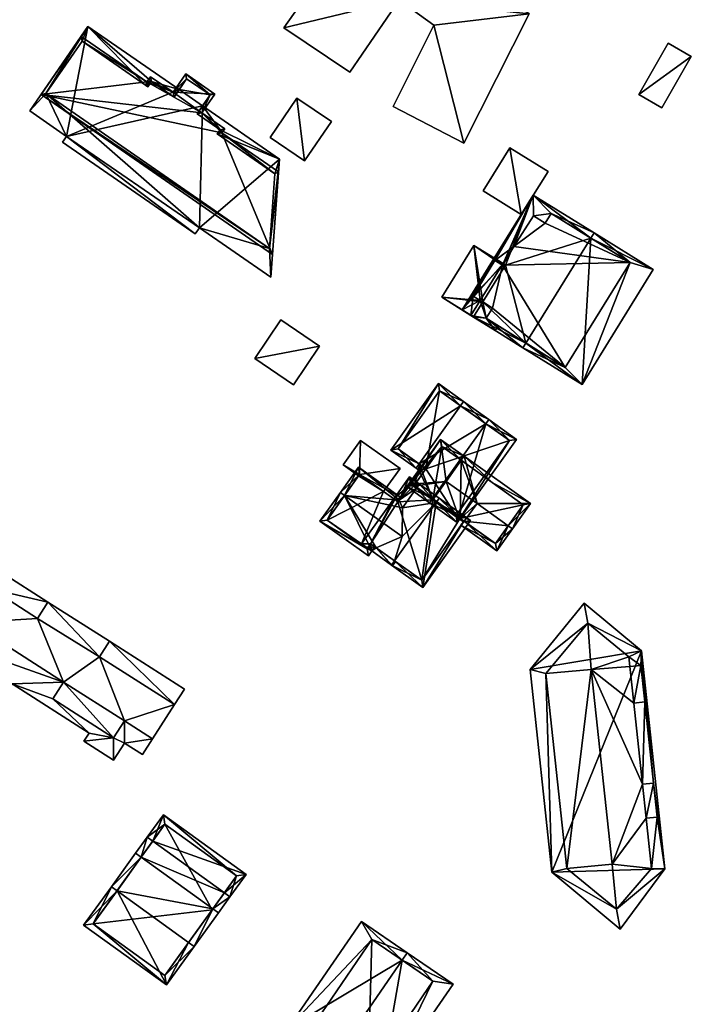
# Model space of a CAD drawing. Header units: inches. Extents: x 2685601 to 2690022, y 1235992 to 1239010.
# Tile 180 of 256: x 2689853 to 2689951, y 1236765 to 1236909. Entities that reach past the tile are written whole.
import ezdxf

# ---------------------------------------------------------------- set-up
doc = ezdxf.new("R2010")
doc.units = ezdxf.units.IN
doc.header["$MEASUREMENT"] = 0
doc.layers.add('Gebaeude Einzelhaus', color=10, linetype='Continuous')
doc.layers.add('Offenes Gebaeude', color=10, linetype='Continuous')

msp = doc.modelspace()

# ---------------------------------------------------------------- meshes
at = {"layer": 'Gebaeude Einzelhaus'}
mesh = msp.add_polyface(dxfattribs=at)
corners = [(2689908.518, 1236911.879, 441.879), (2689891.633, 1236907.817, 441.879), (2689901.286, 1236901.315, 441.879), (2689904.587, 1236926.199, 441.879), (2689927.53, 1236909.862, 441.879), (2689913.581, 1236908.211, 441.879), (2689917.982, 1236890.977, 441.879), (2689907.614, 1236896.314, 441.879), (2689891.633, 1236907.817, 437.921), (2689904.587, 1236926.199, 437.921), (2689901.286, 1236901.315, 437.921), (2689908.518, 1236911.879, 437.921), (2689913.581, 1236908.211, 437.921), (2689907.614, 1236896.314, 437.921), (2689917.982, 1236890.977, 437.921), (2689927.53, 1236909.862, 437.921)]
mesh.append_faces([[corners[k] for k in face] for face in [(4, 5, 6), (6, 5, 7), (3, 0, 4), (4, 0, 5), (3, 1, 0), (0, 1, 2)]], dxfattribs={"color": 13})
mesh.append_faces([[corners[k] for k in face] for face in [(15, 11, 9), (9, 11, 8), (8, 11, 10), (13, 12, 14), (14, 12, 15), (15, 12, 11), (3, 4, 9), (9, 4, 15), (4, 6, 15), (15, 6, 14), (6, 7, 14), (14, 7, 13), (7, 5, 13), (13, 5, 12), (5, 0, 12), (12, 0, 11), (0, 2, 11), (11, 2, 10), (2, 1, 10), (10, 1, 8), (1, 3, 8), (8, 3, 9)]], dxfattribs={"color": 41})
mesh = msp.add_polyface(dxfattribs=at)
corners = [(2689891.006, 1236888.638, 446.448), (2689890.351, 1236886.49, 446.448), (2689889.569, 1236875.576, 446.448), (2689881.918, 1236892.323, 446.448), (2689879.315, 1236878.59, 446.448), (2689856.863, 1236898.196, 446.448), (2689889.768, 1236871.361, 446.448), (2689863.028, 1236907.989, 446.448), (2689862.156, 1236905.85, 446.448), (2689854.509, 1236895.673, 446.448), (2689859.9, 1236891.944, 446.448), (2689871.449, 1236899.43, 446.448), (2689872.304, 1236899.975, 446.448), (2689871.769, 1236899.201, 446.448), (2689876.348, 1236898.776, 446.448), (2689875.6, 1236897.695, 446.448), (2689878.695, 1236877.693, 446.448), (2689859.315, 1236891.096, 446.448), (2689882.33, 1236892.919, 446.448), (2689879.783, 1236896.401, 446.448), (2689878.978, 1236895.236, 446.448), (2689854.509, 1236895.673, 433.892), (2689863.028, 1236907.989, 433.892), (2689859.9, 1236891.944, 433.892), (2689859.315, 1236891.096, 433.892), (2689878.695, 1236877.693, 433.892), (2689879.315, 1236878.59, 433.892), (2689889.768, 1236871.361, 433.892), (2689891.006, 1236888.638, 433.892), (2689879.783, 1236896.401, 433.892), (2689876.348, 1236898.776, 433.892)]
mesh.append_faces([[corners[k] for k in face] for face in [(18, 19, 20), (3, 0, 18), (18, 0, 19), (4, 10, 16), (16, 10, 17), (7, 12, 14), (14, 12, 15), (7, 11, 12), (12, 11, 13), (7, 8, 11), (4, 5, 10), (10, 5, 9), (9, 5, 7), (7, 5, 8), (0, 2, 6), (6, 2, 4), (4, 2, 5), (3, 1, 0), (0, 1, 2)]], dxfattribs={"color": 13})
mesh.append_faces([[corners[k] for k in face] for face in [(26, 28, 27), (26, 29, 28), (26, 23, 29), (29, 23, 30), (30, 23, 22), (22, 23, 21), (26, 25, 23), (23, 25, 24), (22, 14, 30), (22, 7, 14), (19, 0, 29), (29, 0, 28), (0, 6, 28), (28, 6, 27), (6, 4, 27), (27, 4, 26), (4, 16, 26), (26, 16, 25), (16, 17, 25), (25, 17, 24), (17, 10, 24), (24, 10, 23), (10, 9, 23), (23, 9, 21), (9, 7, 21), (21, 7, 22)]], dxfattribs={"color": 41})
mesh = msp.add_polyface(dxfattribs=at)
corners = [(2689875.474, 1236898.391, 449.15), (2689881.579, 1236898.121, 449.15), (2689877.323, 1236901.065, 449.15), (2689872.178, 1236900.671, 449.15), (2689871.643, 1236899.898, 449.15), (2689879.673, 1236895.364, 449.15), (2689862.029, 1236906.546, 449.15), (2689856.166, 1236898.069, 449.15), (2689890.005, 1236874.666, 449.15), (2689882.614, 1236892.449, 449.15), (2689890.87, 1236886.739, 449.15), (2689883.026, 1236893.045, 449.15), (2689877.449, 1236900.369, 449.15), (2689880.884, 1236897.995, 449.15), (2689872.304, 1236899.975, 449.15), (2689875.6, 1236897.695, 449.15), (2689862.156, 1236905.85, 449.15), (2689871.449, 1236899.43, 449.15), (2689871.769, 1236899.201, 449.15), (2689856.863, 1236898.196, 449.15), (2689889.569, 1236875.576, 449.15), (2689890.351, 1236886.49, 449.15), (2689882.33, 1236892.919, 449.15), (2689881.918, 1236892.323, 449.15), (2689878.978, 1236895.236, 449.15), (2689862.156, 1236905.85, 446.448), (2689871.449, 1236899.43, 446.448), (2689856.863, 1236898.196, 446.448), (2689889.569, 1236875.576, 446.448), (2689890.351, 1236886.49, 446.448), (2689881.918, 1236892.323, 446.448), (2689882.33, 1236892.919, 446.448), (2689878.978, 1236895.236, 446.448), (2689879.783, 1236896.401, 446.448), (2689880.884, 1236897.995, 433.892), (2689879.783, 1236896.401, 433.892), (2689877.449, 1236900.369, 433.892), (2689876.348, 1236898.776, 446.448), (2689876.348, 1236898.776, 433.892), (2689875.6, 1236897.695, 446.448), (2689872.304, 1236899.975, 446.448), (2689871.769, 1236899.201, 446.448)]
mesh.append_faces([[corners[k] for k in face] for face in [(24, 13, 5), (22, 24, 5), (5, 13, 1), (11, 22, 5), (23, 22, 9), (21, 23, 9), (9, 22, 11), (20, 21, 10), (10, 21, 9), (8, 20, 10), (19, 20, 7), (7, 20, 8), (16, 19, 6), (6, 19, 7), (14, 18, 4), (4, 18, 17), (17, 16, 4), (4, 16, 6), (3, 14, 4), (15, 14, 0), (12, 15, 0), (0, 14, 3), (13, 12, 2), (1, 13, 2), (2, 12, 0), (11, 5, 9), (10, 9, 8), (9, 5, 7), (8, 9, 7), (7, 5, 4), (6, 7, 4), (5, 1, 0), (4, 5, 0), (3, 4, 0), (0, 1, 2)]], dxfattribs={"color": 13})
mesh.append_faces([[corners[k] for k in face] for face in [(35, 38, 34), (34, 38, 36), (41, 26, 18), (18, 26, 17), (40, 41, 14), (14, 41, 18), (39, 40, 15), (15, 40, 14), (15, 37, 39), (37, 36, 38), (15, 12, 37), (37, 12, 36), (12, 13, 36), (36, 13, 34), (34, 33, 35), (33, 24, 32), (34, 13, 33), (33, 13, 24), (31, 32, 22), (22, 32, 24), (30, 31, 23), (23, 31, 22), (23, 21, 30), (30, 21, 29), (21, 20, 29), (29, 20, 28), (20, 19, 28), (28, 19, 27), (19, 16, 27), (27, 16, 25), (16, 17, 25), (25, 17, 26)]], dxfattribs={"color": 41})
mesh = msp.add_polyface(dxfattribs=at)
corners = [(2689893.565, 1236897.521, 440.539), (2689889.661, 1236891.773, 440.539), (2689894.694, 1236888.356, 440.539), (2689898.596, 1236894.106, 440.539), (2689893.565, 1236897.521, 435.3), (2689898.596, 1236894.106, 435.3), (2689889.661, 1236891.773, 435.3), (2689894.694, 1236888.356, 435.3)]
mesh.append_faces([[corners[k] for k in face] for face in [(0, 2, 3), (0, 1, 2)]], dxfattribs={"color": 13})
mesh.append_faces([[corners[k] for k in face] for face in [(6, 4, 7), (7, 4, 5), (3, 2, 5), (5, 2, 7), (2, 1, 7), (7, 1, 6), (1, 0, 6), (6, 0, 4), (0, 3, 4), (4, 3, 5)]], dxfattribs={"color": 41})
mesh = msp.add_polyface(dxfattribs=at)
corners = [(2689917.701, 1236866.574, 445.963), (2689919.001, 1236865.767, 446.966), (2689920.361, 1236867.958, 446.966), (2689923.585, 1236873.151, 446.966), (2689923.707, 1236873.349, 446.966), (2689928.116, 1236883.356, 445.963), (2689923.751, 1236873.322, 447), (2689924.064, 1236873.128, 447.242), (2689927.016, 1236861.725, 452.826), (2689920.718, 1236867.737, 447.241), (2689936.523, 1236877.045, 452.826), (2689919.358, 1236865.546, 447.241), (2689926.599, 1236861.053, 452.826), (2689937.013, 1236877.835, 452.826), (2689935.235, 1236855.694, 445.968), (2689945.65, 1236872.475, 445.968), (2689932.75, 1236858.15, 448.266), (2689942.25, 1236873.5, 448.281), (2689921.2, 1236865.35, 448.334), (2689922.15, 1236866.85, 448.344), (2689930.7, 1236880.65, 448.337), (2689928.15, 1236880.35, 447.021), (2689925.25, 1236875.85, 446.961), (2689922.483, 1236873.777, 446.137), (2689929.85, 1236879.25, 448.347), (2689919.316, 1236868.604, 446.161), (2689928.15, 1236880.35, 436.322), (2689925.25, 1236875.85, 436.322), (2689923.751, 1236873.322, 446.988), (2689923.633, 1236873.124, 436.322), (2689923.633, 1236873.124, 446.99), (2689922.483, 1236873.777, 436.322), (2689919.316, 1236868.604, 436.322), (2689922.15, 1236866.85, 436.322), (2689922.15, 1236866.85, 447.843), (2689922.15, 1236866.85, 447.943), (2689921.2, 1236865.35, 447.936), (2689921.2, 1236865.35, 436.322), (2689921.2, 1236865.35, 447.836), (2689922.97, 1236864.246, 448.707), (2689932.75, 1236858.15, 436.322), (2689922.97, 1236864.246, 448.807), (2689942.25, 1236873.5, 436.322), (2689930.7, 1236880.65, 436.322), (2689929.85, 1236879.25, 436.322)]
mesh.append_faces([[corners[k] for k in face] for face in [(0, 25, 1), (1, 25, 2), (0, 23, 25), (23, 4, 3), (23, 22, 4), (4, 22, 6), (21, 20, 24), (20, 13, 10), (0, 5, 23), (23, 5, 22), (22, 5, 21), (21, 5, 20), (20, 5, 13), (19, 18, 9), (9, 18, 11), (11, 18, 12), (12, 18, 8), (14, 17, 15), (15, 17, 13), (13, 17, 10), (12, 16, 14), (14, 16, 17), (12, 8, 16), (10, 15, 13), (12, 14, 8), (8, 14, 10), (10, 14, 15), (5, 10, 13), (8, 11, 12), (8, 9, 11), (5, 7, 10), (10, 7, 8), (8, 7, 9), (5, 6, 7), (0, 4, 5), (5, 4, 6), (0, 3, 4), (0, 2, 3), (0, 1, 2)]], dxfattribs={"color": 13})
mesh.append_faces([[corners[k] for k in face] for face in [(42, 44, 43), (33, 40, 37), (29, 42, 40), (29, 40, 33), (29, 33, 32), (29, 32, 31), (27, 44, 42), (27, 42, 29), (26, 44, 27), (21, 44, 26), (21, 24, 44), (24, 20, 44), (44, 20, 43), (10, 17, 20), (20, 17, 43), (43, 17, 42), (17, 16, 42), (42, 16, 40), (37, 39, 38), (41, 18, 36), (39, 8, 41), (41, 8, 18), (39, 16, 8), (37, 40, 39), (39, 40, 16), (33, 38, 34), (33, 37, 38), (35, 18, 19), (35, 36, 18), (19, 9, 35), (32, 33, 25), (25, 33, 2), (2, 33, 34), (25, 23, 32), (32, 23, 31), (29, 23, 30), (30, 23, 3), (29, 31, 23), (27, 28, 22), (22, 28, 6), (27, 29, 28), (28, 29, 30), (22, 26, 27), (22, 21, 26)]], dxfattribs={"color": 41})
mesh = msp.add_polyface(dxfattribs=at)
corners = [(2689921.182, 1236849.94, 443.617), (2689917.001, 1236835.495, 440.773), (2689925.681, 1236847.649, 440.773), (2689913.374, 1236839.007, 443.617), (2689912.938, 1236838.396, 443.617), (2689921.618, 1236850.55, 443.617), (2689917.929, 1236853.185, 440.773), (2689917.493, 1236852.575, 440.773), (2689911.411, 1236844.056, 440.773), (2689911.363, 1236843.169, 441.072), (2689910.975, 1236843.446, 440.773), (2689909.638, 1236840.754, 441.072), (2689914.246, 1236855.815, 439.919), (2689907.293, 1236846.076, 439.919), (2689924.635, 1236847.474, 441.2), (2689914.421, 1236854.769, 440.061), (2689908.339, 1236846.251, 440.06), (2689910.684, 1236840.928, 441.543), (2689912.409, 1236843.343, 441.543), (2689916.826, 1236836.541, 441.2), (2689924.635, 1236847.474, 434.372), (2689914.421, 1236854.769, 434.372), (2689908.339, 1236846.251, 434.372), (2689912.409, 1236843.343, 434.372), (2689910.684, 1236840.928, 434.372), (2689916.826, 1236836.541, 434.372)]
mesh.append_faces([[corners[k] for k in face] for face in [(1, 19, 14), (3, 19, 4), (17, 3, 4), (4, 19, 1), (11, 17, 4), (18, 17, 9), (8, 18, 9), (9, 17, 11), (16, 8, 10), (10, 8, 9), (13, 16, 10), (15, 16, 12), (12, 16, 13), (7, 15, 6), (6, 15, 12), (0, 7, 5), (14, 0, 5), (5, 7, 6), (1, 14, 2), (2, 14, 5), (7, 13, 8), (8, 13, 10), (6, 12, 7), (7, 12, 13), (3, 11, 4), (3, 9, 11), (0, 8, 3), (3, 8, 9), (9, 8, 10), (0, 7, 8), (5, 6, 0), (0, 6, 7), (0, 2, 5), (4, 1, 3), (3, 1, 0), (0, 1, 2)]], dxfattribs={"color": 13})
mesh.append_faces([[corners[k] for k in face] for face in [(23, 25, 24), (21, 23, 22), (20, 25, 23), (20, 23, 21), (14, 25, 20), (19, 25, 14), (24, 25, 3), (3, 25, 19), (17, 24, 3), (23, 24, 17), (18, 23, 17), (22, 23, 8), (8, 23, 18), (16, 22, 8), (21, 22, 16), (15, 21, 16), (20, 21, 7), (7, 21, 15), (0, 20, 7), (14, 20, 0)]], dxfattribs={"color": 41})
mesh = msp.add_polyface(dxfattribs=at)
corners = [(2689902.725, 1236842.524, 439.351), (2689908.631, 1236843.384, 439.351), (2689902.87, 1236847.498, 439.351), (2689906.234, 1236840.025, 439.351), (2689900.325, 1236843.935, 439.351), (2689902.582, 1236842.324, 439.351), (2689900.325, 1236843.935, 433.124), (2689902.87, 1236847.498, 433.124), (2689902.582, 1236842.324, 433.124), (2689908.631, 1236843.384, 433.124), (2689906.234, 1236840.025, 433.124), (2689902.725, 1236842.524, 433.124)]
mesh.append_faces([[corners[k] for k in face] for face in [(0, 4, 5), (0, 2, 4), (3, 1, 0), (0, 1, 2)]], dxfattribs={"color": 13})
mesh.append_faces([[corners[k] for k in face] for face in [(7, 11, 6), (6, 11, 8), (7, 9, 11), (11, 9, 10), (2, 1, 7), (7, 1, 9), (10, 9, 3), (3, 9, 1), (6, 8, 4), (4, 8, 5), (4, 2, 6), (6, 2, 7)]], dxfattribs={"color": 41})
mesh = msp.add_polyface(dxfattribs=at)
corners = [(2689917.559, 1236844.599, 440.246), (2689915.356, 1236841.514, 441.901), (2689919.885, 1236838.28, 441.901), (2689927.699, 1236838.279, 439.919), (2689924.45, 1236835.021, 441.901), (2689917.995, 1236845.209, 439.919), (2689925.06, 1236834.585, 441.901), (2689922.76, 1236831.364, 439.919), (2689918.021, 1236835.669, 440.295), (2689917.908, 1236835.606, 440.236), (2689917.41, 1236836.105, 440.294), (2689917.54, 1236835.091, 439.919), (2689917.342, 1236836.01, 440.236), (2689926.653, 1236838.104, 440.247), (2689922.088, 1236841.364, 440.247), (2689922.585, 1236832.41, 440.294), (2689917.342, 1236836.01, 443.352), (2689918.021, 1236835.669, 443.301), (2689914.568, 1236847.656, 439.919), (2689910.181, 1236841.125, 443.352), (2689910.607, 1236840.821, 443.352), (2689909.129, 1236840.041, 444.004), (2689909.313, 1236839.91, 444.004), (2689917.908, 1236835.606, 443.352), (2689917.085, 1236834.359, 444.004), (2689917.04, 1236834.391, 444.004), (2689914.743, 1236846.61, 440.246), (2689917.41, 1236836.105, 443.301), (2689917.41, 1236836.105, 433.124), (2689917.342, 1236836.01, 433.124), (2689922.585, 1236832.41, 433.124), (2689926.653, 1236838.104, 433.124), (2689917.559, 1236844.599, 433.124), (2689913.424, 1236838.809, 433.124), (2689914.743, 1236846.61, 433.124), (2689910.607, 1236840.821, 433.124)]
mesh.append_faces([[corners[k] for k in face] for face in [(27, 23, 16), (23, 24, 25), (27, 17, 23), (23, 17, 24), (19, 26, 20), (26, 5, 0), (19, 18, 26), (26, 18, 5), (22, 21, 19), (19, 21, 18), (17, 23, 24), (24, 23, 25), (17, 16, 23), (19, 21, 22), (19, 18, 21), (18, 0, 5), (16, 1, 20), (20, 1, 19), (19, 1, 18), (18, 1, 0), (17, 2, 16), (16, 2, 1), (8, 9, 10), (10, 9, 12), (8, 11, 9), (8, 15, 11), (11, 15, 7), (7, 15, 6), (6, 15, 4), (3, 14, 5), (5, 14, 0), (3, 13, 14), (3, 6, 13), (13, 6, 4), (9, 10, 12), (7, 8, 11), (11, 8, 9), (9, 8, 10), (7, 4, 8), (8, 4, 2), (7, 6, 4), (3, 4, 6), (0, 2, 5), (5, 2, 3), (3, 2, 4), (0, 1, 2)]], dxfattribs={"color": 13})
mesh.append_faces([[corners[k] for k in face] for face in [(35, 34, 33), (33, 34, 32), (8, 2, 17), (27, 8, 17), (27, 10, 8), (16, 10, 27), (16, 12, 10), (34, 35, 26), (26, 35, 20), (0, 32, 26), (26, 32, 34), (30, 28, 31), (31, 28, 32), (32, 28, 33), (33, 28, 29), (14, 32, 0), (13, 31, 14), (14, 31, 32), (13, 30, 31), (4, 15, 13), (13, 15, 30), (8, 30, 15), (8, 28, 30), (8, 10, 28), (28, 12, 29), (28, 10, 12)]], dxfattribs={"color": 41})
mesh = msp.add_polyface(dxfattribs=at)
corners = [(2689913.933, 1236838.445, 448.593), (2689911.973, 1236826.004, 443.759), (2689918.954, 1236835.781, 443.759), (2689907.822, 1236829.889, 448.593), (2689907.386, 1236829.279, 448.593), (2689914.369, 1236839.056, 448.593), (2689911.49, 1236841.111, 444.613), (2689911.054, 1236840.501, 444.613), (2689909.004, 1236837.63, 444.613), (2689908.965, 1236833.446, 447.313), (2689905.131, 1236831.811, 444.872), (2689904.508, 1236831.335, 444.613), (2689904.944, 1236831.945, 444.613), (2689903.898, 1236831.771, 444.262), (2689904.333, 1236832.381, 444.262), (2689908.501, 1236838.772, 444.11), (2689910.006, 1236842.171, 443.759), (2689907.719, 1236838.968, 443.759), (2689907.856, 1236838.87, 443.838), (2689908.324, 1236838.525, 444.11), (2689911.798, 1236827.05, 444.403), (2689917.908, 1236835.606, 444.402), (2689910.181, 1236841.125, 444.11), (2689908.76, 1236839.135, 443.759), (2689902.55, 1236843.57, 443.759), (2689900.539, 1236839.463, 447.313), (2689899.928, 1236839.899, 447.313), (2689904.508, 1236831.335, 444.357), (2689896.919, 1236835.685, 443.759), (2689904.003, 1236830.626, 443.759), (2689907.516, 1236829.186, 444.357), (2689907.952, 1236829.797, 444.872), (2689902.725, 1236842.524, 444.35), (2689907.856, 1236838.87, 444.343), (2689908.324, 1236838.525, 444.35), (2689897.965, 1236835.86, 444.274), (2689903.828, 1236831.673, 444.274), (2689904.333, 1236832.381, 444.872), (2689903.898, 1236831.771, 433.124), (2689904.333, 1236832.381, 433.124), (2689911.798, 1236827.05, 433.124), (2689917.908, 1236835.606, 440.236), (2689917.908, 1236835.606, 443.352), (2689917.908, 1236835.606, 433.124), (2689910.607, 1236840.821, 443.352), (2689910.181, 1236841.125, 443.352), (2689917.342, 1236836.01, 443.352), (2689917.342, 1236836.01, 440.236), (2689917.342, 1236836.01, 433.124), (2689910.181, 1236841.125, 433.124), (2689910.607, 1236840.821, 433.124), (2689908.324, 1236838.525, 433.124), (2689907.856, 1236838.87, 433.124), (2689907.719, 1236838.968, 433.124), (2689913.424, 1236838.809, 433.124), (2689903.024, 1236832.394, 433.124), (2689906.234, 1236840.025, 439.351), (2689906.234, 1236840.025, 433.124), (2689902.725, 1236842.524, 439.351), (2689902.582, 1236842.324, 439.351), (2689897.965, 1236835.86, 433.124), (2689902.582, 1236842.324, 433.124), (2689903.828, 1236831.673, 433.124), (2689902.725, 1236842.524, 433.124)]
mesh.append_faces([[corners[k] for k in face] for face in [(27, 10, 30), (30, 10, 31), (27, 37, 10), (28, 36, 29), (29, 36, 27), (27, 36, 37), (26, 35, 28), (28, 35, 36), (26, 25, 35), (33, 15, 34), (33, 23, 15), (33, 32, 23), (23, 32, 24), (24, 32, 26), (26, 32, 25), (25, 10, 9), (10, 30, 31), (25, 27, 10), (10, 27, 30), (26, 28, 25), (25, 28, 27), (27, 28, 29), (15, 25, 8), (8, 25, 9), (15, 24, 25), (25, 24, 26), (15, 23, 24), (11, 10, 4), (4, 10, 3), (11, 12, 10), (11, 13, 12), (12, 13, 14), (17, 15, 18), (18, 15, 19), (6, 22, 16), (16, 22, 17), (17, 22, 15), (6, 7, 22), (5, 0, 6), (6, 0, 7), (1, 21, 2), (2, 21, 5), (5, 21, 0), (4, 20, 1), (1, 20, 21), (4, 3, 20), (7, 15, 8), (15, 18, 19), (15, 17, 18), (6, 16, 7), (7, 16, 15), (15, 16, 17), (13, 12, 14), (13, 11, 12), (3, 10, 4), (4, 10, 11), (11, 10, 12), (0, 9, 3), (3, 9, 10), (0, 8, 9), (0, 7, 8), (5, 6, 0), (0, 6, 7), (0, 2, 5), (4, 1, 3), (3, 1, 0), (0, 1, 2)]], dxfattribs={"color": 13})
mesh.append_faces([[corners[k] for k in face] for face in [(60, 55, 62), (62, 55, 38), (61, 57, 60), (60, 57, 55), (55, 57, 53), (61, 63, 57), (37, 12, 10), (37, 14, 12), (36, 13, 37), (37, 13, 14), (36, 62, 13), (13, 62, 38), (36, 35, 62), (62, 35, 60), (60, 59, 61), (59, 32, 58), (60, 35, 59), (59, 35, 32), (32, 35, 25), (32, 56, 58), (56, 53, 57), (33, 17, 32), (32, 17, 56), (56, 17, 53), (33, 18, 17), (34, 19, 33), (33, 19, 18), (15, 19, 34), (53, 39, 55), (55, 39, 38), (40, 48, 43), (40, 54, 48), (39, 51, 40), (40, 51, 54), (54, 51, 50), (50, 51, 49), (53, 52, 39), (39, 52, 51), (19, 51, 18), (18, 51, 52), (18, 52, 17), (17, 52, 53), (45, 15, 22), (45, 51, 15), (15, 51, 19), (45, 49, 51), (45, 44, 49), (49, 44, 50), (47, 43, 48), (47, 41, 43), (46, 42, 47), (47, 42, 41), (46, 21, 42), (46, 0, 21), (44, 7, 46), (46, 7, 0), (45, 22, 44), (44, 22, 7), (41, 40, 43), (21, 20, 42), (42, 20, 41), (41, 20, 40), (10, 20, 3), (10, 12, 20), (20, 12, 40), (40, 12, 39), (39, 12, 14), (13, 39, 14), (13, 38, 39)]], dxfattribs={"color": 41})
mesh = msp.add_polyface(dxfattribs=at)
corners = [(2689859.463, 1236812.176, 447.452), (2689857.889, 1236809.714, 447.452), (2689866.776, 1236804.034, 447.452), (2689868.35, 1236806.495, 447.452), (2689875.676, 1236808.869, 447.452), (2689872.474, 1236803.86, 447.452), (2689864.71, 1236815.879, 447.452), (2689857.166, 1236823.873, 447.452), (2689866.15, 1236818.13, 447.452), (2689855.631, 1236821.471, 447.452), (2689845.863, 1236820.87, 447.452), (2689848.969, 1236825.73, 447.452), (2689875.676, 1236808.869, 444.324), (2689866.15, 1236818.13, 444.324), (2689864.71, 1236815.879, 444.324), (2689877.115, 1236811.121, 444.324), (2689857.166, 1236823.873, 444.324), (2689848.969, 1236825.73, 444.324), (2689855.631, 1236821.471, 444.324), (2689850.504, 1236828.131, 444.324), (2689847.323, 1236816.469, 444.324), (2689845.863, 1236820.87, 444.324), (2689844.289, 1236818.408, 444.324), (2689859.463, 1236812.176, 444.324), (2689851.955, 1236811.915, 444.324), (2689845.826, 1236814.129, 444.324), (2689851.183, 1236810.705, 444.324), (2689857.889, 1236809.714, 444.324), (2689863.211, 1236804.72, 444.324), (2689866.776, 1236804.034, 444.324), (2689862.438, 1236803.51, 444.324), (2689866.773, 1236800.74, 444.324), (2689868.376, 1236803.25, 444.324), (2689872.474, 1236803.86, 444.324), (2689871.009, 1236801.568, 444.324), (2689868.35, 1236806.495, 444.324), (2689848.969, 1236825.73, 429.269), (2689845.863, 1236820.87, 429.269), (2689872.474, 1236803.86, 429.269), (2689875.676, 1236808.869, 429.269), (2689866.15, 1236818.13, 429.269), (2689857.166, 1236823.873, 429.269), (2689868.35, 1236806.495, 429.269), (2689864.71, 1236815.879, 429.269), (2689859.463, 1236812.176, 429.269), (2689866.776, 1236804.034, 429.269), (2689857.889, 1236809.714, 429.269), (2689855.631, 1236821.471, 429.269), (2689844.289, 1236818.408, 429.269), (2689850.504, 1236828.131, 429.269), (2689847.323, 1236816.469, 429.269), (2689845.826, 1236814.129, 429.269), (2689851.183, 1236810.705, 429.269), (2689851.955, 1236811.915, 429.269), (2689863.211, 1236804.72, 429.269), (2689862.438, 1236803.51, 429.269), (2689866.773, 1236800.74, 429.269), (2689868.376, 1236803.25, 429.269), (2689871.009, 1236801.568, 429.269), (2689877.115, 1236811.121, 429.269)]
mesh.append_faces([[corners[k] for k in face] for face in [(29, 32, 35), (35, 32, 33), (33, 32, 34), (29, 31, 32), (29, 30, 31), (27, 28, 29), (29, 28, 30), (23, 24, 27), (27, 24, 28), (24, 25, 26), (23, 20, 24), (24, 20, 25), (23, 21, 20), (20, 21, 22), (19, 17, 16), (16, 17, 18), (15, 13, 12), (12, 13, 14), (0, 9, 10), (10, 9, 11), (0, 6, 9), (9, 6, 7), (7, 6, 8), (0, 3, 6), (6, 3, 4), (4, 3, 5), (0, 2, 3), (0, 1, 2)]], dxfattribs={"color": 13})
mesh.append_faces([[corners[k] for k in face] for face in [(41, 36, 49), (41, 47, 36), (39, 40, 59), (39, 43, 40), (57, 38, 58), (57, 42, 38), (57, 45, 42), (44, 50, 37), (37, 50, 48), (46, 53, 44), (44, 53, 50), (50, 53, 51), (51, 53, 52), (45, 54, 46), (46, 54, 53), (45, 55, 54), (57, 56, 45), (45, 56, 55), (16, 41, 19), (19, 41, 49), (15, 59, 13), (13, 59, 40), (12, 59, 15), (12, 39, 59), (34, 38, 33), (34, 58, 38), (34, 32, 58), (58, 32, 57), (32, 31, 57), (57, 31, 56), (31, 30, 56), (56, 30, 55), (30, 28, 55), (55, 28, 54), (28, 24, 54), (54, 24, 53), (24, 26, 53), (53, 26, 52), (26, 25, 52), (52, 25, 51), (25, 20, 51), (51, 20, 50), (20, 22, 50), (50, 22, 48), (36, 19, 49), (36, 17, 19), (21, 37, 22), (22, 37, 48), (43, 41, 40), (43, 47, 41), (47, 37, 36), (43, 44, 47), (47, 44, 37), (44, 45, 46), (43, 42, 44), (44, 42, 45), (43, 39, 42), (42, 39, 38), (18, 17, 9), (9, 17, 11), (9, 7, 18), (18, 7, 16), (13, 7, 8), (13, 16, 7), (13, 40, 16), (16, 40, 41), (14, 13, 6), (6, 13, 8), (6, 4, 14), (14, 4, 12), (33, 12, 5), (5, 12, 4), (33, 39, 12), (33, 38, 39), (5, 3, 33), (33, 3, 35), (3, 2, 35), (35, 2, 29), (2, 1, 29), (29, 1, 27), (23, 27, 0), (0, 27, 1), (0, 10, 23), (23, 10, 21), (17, 10, 11), (17, 21, 10), (17, 36, 21), (21, 36, 37)]], dxfattribs={"color": 41})
mesh = msp.add_polyface(dxfattribs=at)
corners = [(2689936.084, 1236820.805, 446.346), (2689943.914, 1236816.719, 446.346), (2689935.57, 1236823.706, 446.346), (2689945.663, 1236797.399, 446.346), (2689947.323, 1236784.863, 446.346), (2689944.393, 1236809.271, 446.346), (2689943.823, 1236814.601, 446.346), (2689942.064, 1236815.843, 446.346), (2689927.635, 1236813.986, 446.346), (2689929.95, 1236813.443, 446.346), (2689930.805, 1236784.365, 446.346), (2689940.283, 1236778.954, 446.346), (2689940.805, 1236776.039, 446.346), (2689933.021, 1236784.908, 446.346), (2689946.193, 1236792.445, 446.346), (2689945.374, 1236784.914, 446.346), (2689944.056, 1236797.228, 446.346), (2689942.786, 1236809.099, 446.346), (2689944.586, 1236792.273, 446.346), (2689942.215, 1236814.429, 446.346), (2689936.57, 1236814.024, 449.858), (2689942.064, 1236815.843, 447.867), (2689936.084, 1236820.805, 447.867), (2689929.95, 1236813.443, 447.868), (2689933.021, 1236784.908, 447.873), (2689940.283, 1236778.954, 447.867), (2689939.62, 1236785.528, 449.858), (2689945.374, 1236784.914, 447.867), (2689942.215, 1236814.429, 447.867), (2689942.786, 1236809.099, 447.867), (2689943.823, 1236814.601, 447.298), (2689944.056, 1236797.228, 447.867), (2689944.586, 1236792.273, 447.867), (2689945.663, 1236797.399, 447.298), (2689946.193, 1236792.445, 447.298), (2689944.393, 1236809.271, 447.298), (2689943.914, 1236816.719, 434.05), (2689947.323, 1236784.863, 434.05), (2689935.57, 1236823.706, 434.05), (2689927.635, 1236813.986, 434.05), (2689930.805, 1236784.365, 434.05), (2689940.805, 1236776.039, 434.05)]
mesh.append_faces([[corners[k] for k in face] for face in [(30, 29, 35), (31, 32, 33), (33, 32, 34), (31, 26, 32), (32, 26, 27), (29, 20, 31), (31, 20, 26), (30, 28, 29), (29, 28, 20), (20, 28, 21), (26, 20, 24), (24, 20, 23), (25, 27, 26), (24, 25, 26), (20, 22, 23), (20, 21, 22), (6, 7, 19), (15, 14, 18), (3, 5, 16), (16, 5, 17), (11, 4, 15), (15, 4, 14), (14, 4, 3), (11, 12, 4), (9, 10, 13), (13, 10, 11), (11, 10, 12), (0, 8, 9), (9, 8, 10), (0, 2, 8), (6, 1, 7), (7, 1, 0), (1, 6, 5), (3, 1, 5), (1, 3, 4), (0, 1, 2)]], dxfattribs={"color": 13})
mesh.append_faces([[corners[k] for k in face] for face in [(36, 39, 38), (36, 40, 39), (36, 37, 40), (40, 37, 41), (4, 12, 37), (37, 12, 41), (12, 10, 41), (41, 10, 40), (10, 8, 40), (40, 8, 39), (8, 2, 39), (39, 2, 38), (2, 1, 38), (38, 1, 36), (1, 4, 36), (36, 4, 37), (19, 7, 28), (28, 7, 21), (6, 19, 30), (30, 19, 28), (5, 6, 35), (35, 6, 30), (17, 35, 29), (17, 5, 35), (16, 17, 31), (31, 17, 29), (3, 16, 33), (33, 16, 31), (14, 3, 34), (34, 3, 33), (18, 34, 32), (18, 14, 34), (15, 18, 27), (27, 18, 32), (9, 13, 23), (23, 13, 24), (11, 15, 25), (25, 15, 27), (13, 25, 24), (13, 11, 25), (0, 9, 22), (22, 9, 23), (7, 0, 21), (21, 0, 22)]], dxfattribs={"color": 41})
mesh = msp.add_polyface(dxfattribs=at)
corners = [(2689872.499, 1236788.923, 439.589), (2689886.134, 1236784.05, 437.336), (2689874.042, 1236792.772, 437.336), (2689882.97, 1236781.37, 439.589), (2689883.78, 1236780.786, 439.589), (2689871.688, 1236789.508, 439.589), (2689881.279, 1236779.024, 438.087), (2689882.088, 1236778.44, 438.087), (2689870.807, 1236786.578, 438.087), (2689869.996, 1236787.163, 438.087), (2689866.457, 1236782.256, 443.505), (2689867.268, 1236781.671, 443.505), (2689877.738, 1236774.117, 443.505), (2689878.548, 1236773.533, 443.505), (2689862.389, 1236776.617, 438.248), (2689874.481, 1236767.895, 438.248), (2689884.738, 1236783.824, 437.896), (2689874.268, 1236791.376, 437.896), (2689863.785, 1236776.843, 439.004), (2689874.255, 1236769.291, 439.004), (2689874.255, 1236769.291, 428.035), (2689881.177, 1236778.882, 428.035), (2689884.738, 1236783.824, 428.035), (2689874.268, 1236791.376, 428.035), (2689863.785, 1236776.843, 428.035)]
mesh.append_faces([[corners[k] for k in face] for face in [(13, 6, 7), (13, 12, 6), (15, 19, 13), (13, 19, 12), (10, 18, 14), (14, 18, 15), (15, 18, 19), (10, 11, 18), (9, 8, 10), (10, 8, 11), (5, 8, 9), (5, 0, 8), (7, 6, 4), (4, 6, 3), (2, 17, 5), (5, 17, 0), (4, 16, 1), (1, 16, 2), (2, 16, 17), (4, 3, 16), (11, 15, 12), (12, 15, 13), (10, 14, 11), (11, 14, 15), (6, 13, 7), (6, 12, 13), (8, 11, 6), (6, 11, 12), (9, 10, 8), (8, 10, 11), (8, 5, 9), (8, 0, 5), (6, 3, 8), (8, 3, 0), (7, 4, 6), (6, 4, 3), (0, 2, 5), (4, 1, 3), (3, 1, 0), (0, 1, 2)]], dxfattribs={"color": 13})
mesh.append_faces([[corners[k] for k in face] for face in [(21, 20, 24), (21, 24, 23), (21, 23, 22), (19, 18, 20), (20, 18, 24), (8, 18, 11), (8, 24, 18), (8, 23, 24), (0, 17, 8), (8, 17, 23), (17, 16, 23), (23, 16, 22), (6, 16, 3), (6, 21, 16), (16, 21, 22), (6, 20, 21), (6, 19, 20), (6, 12, 19)]], dxfattribs={"color": 41})
mesh = msp.add_polyface(dxfattribs=at)
corners = [(2689899.393, 1236757.647, 442.762), (2689892.218, 1236761.509, 437.642), (2689898.894, 1236756.921, 442.762), (2689908.931, 1236771.53, 442.762), (2689902.991, 1236777.19, 437.642), (2689909.668, 1236772.603, 442.762), (2689905.608, 1236752.309, 437.642), (2689916.381, 1236767.99, 437.642), (2689904.5, 1236774.55, 439.373), (2689913.45, 1236768.45, 439.324), (2689895, 1236760.6, 439.417), (2689904, 1236754.55, 439.273), (2689895, 1236760.6, 428.108), (2689904, 1236754.55, 428.108), (2689913.45, 1236768.45, 428.108), (2689904.5, 1236774.55, 428.108)]
mesh.append_faces([[corners[k] for k in face] for face in [(11, 9, 6), (6, 9, 7), (0, 11, 2), (10, 0, 2), (2, 11, 6), (1, 8, 10), (1, 10, 2), (4, 8, 1), (3, 8, 5), (9, 3, 5), (7, 9, 5), (5, 8, 4), (3, 7, 5), (2, 6, 0), (0, 6, 3), (3, 6, 7), (4, 3, 5), (4, 1, 3), (3, 1, 0), (0, 1, 2)]], dxfattribs={"color": 13})
mesh.append_faces([[corners[k] for k in face] for face in [(13, 15, 14), (12, 15, 13), (8, 15, 12), (8, 12, 10), (3, 15, 8), (14, 15, 9), (9, 15, 3), (13, 14, 11), (11, 14, 9), (12, 13, 11), (0, 12, 11), (10, 12, 0)]], dxfattribs={"color": 41})
at = {"layer": 'Offenes Gebaeude'}
mesh = msp.add_polyface(dxfattribs=at)
corners = [(2689943.513, 1236898.054, 447.137), (2689951.206, 1236903.619, 447.991), (2689947.836, 1236905.56, 447.137), (2689946.884, 1236896.113, 447.991), (2689943.513, 1236898.054, 447.037), (2689947.836, 1236905.56, 447.037), (2689946.884, 1236896.113, 447.891), (2689951.206, 1236903.619, 447.891)]
mesh.append_faces([[corners[k] for k in face] for face in [(3, 1, 0), (0, 1, 2)]], dxfattribs={"color": 13})
mesh.append_faces([[corners[k] for k in face] for face in [(4, 7, 6), (5, 7, 4), (2, 7, 5), (1, 7, 2), (6, 7, 3), (3, 7, 1), (4, 6, 0), (0, 6, 3), (5, 4, 2), (2, 4, 0)]], dxfattribs={"color": 41})
mesh = msp.add_polyface(dxfattribs=at)
corners = [(2689926.346, 1236880.504, 445.963), (2689924.693, 1236890.281, 444.968), (2689920.771, 1236883.963, 444.968), (2689930.266, 1236886.821, 445.963), (2689926.346, 1236880.504, 445.863), (2689920.771, 1236883.963, 444.868), (2689930.266, 1236886.821, 445.863), (2689924.693, 1236890.281, 444.868)]
mesh.append_faces([[corners[k] for k in face] for face in [(3, 1, 0), (0, 1, 2)]], dxfattribs={"color": 13})
mesh.append_faces([[corners[k] for k in face] for face in [(4, 7, 6), (5, 7, 4), (2, 7, 5), (1, 7, 2), (6, 7, 1), (3, 6, 1), (4, 6, 0), (0, 6, 3), (5, 4, 2), (2, 4, 0)]], dxfattribs={"color": 41})
mesh = msp.add_polyface(dxfattribs=at)
corners = [(2689922.548, 1236863.566, 448.807), (2689922.97, 1236864.246, 448.807), (2689921.2, 1236865.35, 447.936), (2689920.718, 1236867.737, 447.241), (2689922.15, 1236866.85, 447.943), (2689919.358, 1236865.546, 447.241), (2689919.435, 1236876, 444.968), (2689924.064, 1236873.128, 447.242), (2689914.73, 1236868.418, 444.968), (2689914.73, 1236868.418, 444.868), (2689919.435, 1236876, 444.868), (2689922.548, 1236863.566, 448.707), (2689919.001, 1236865.767, 446.966), (2689922.97, 1236864.246, 448.707), (2689923.707, 1236873.349, 446.966), (2689923.751, 1236873.322, 447), (2689923.751, 1236873.322, 446.988), (2689923.585, 1236873.151, 446.966), (2689920.361, 1236867.958, 446.966), (2689923.633, 1236873.124, 446.99), (2689921.2, 1236865.35, 447.836), (2689922.15, 1236866.85, 447.843)]
mesh.append_faces([[corners[k] for k in face] for face in [(5, 3, 8), (8, 3, 6), (6, 3, 7), (0, 2, 5), (5, 2, 3), (3, 2, 4), (0, 1, 2)]], dxfattribs={"color": 13})
mesh.append_faces([[corners[k] for k in face] for face in [(12, 20, 11), (11, 20, 13), (9, 18, 12), (12, 18, 20), (20, 18, 21), (17, 14, 19), (19, 14, 16), (9, 10, 18), (18, 10, 17), (17, 10, 14), (14, 15, 16), (14, 6, 15), (15, 6, 7), (14, 10, 6), (11, 13, 0), (0, 13, 1), (12, 8, 9), (12, 5, 8), (12, 11, 5), (5, 11, 0), (8, 6, 9), (9, 6, 10)]], dxfattribs={"color": 41})
mesh = msp.add_polyface(dxfattribs=at)
corners = [(2689887.395, 1236859.453, 439.628), (2689896.871, 1236861.294, 439.628), (2689891.191, 1236865.108, 439.628), (2689893.076, 1236855.639, 439.628), (2689887.395, 1236859.453, 439.528), (2689891.191, 1236865.108, 439.528), (2689893.076, 1236855.639, 439.528), (2689896.871, 1236861.294, 439.528)]
mesh.append_faces([[corners[k] for k in face] for face in [(3, 1, 0), (0, 1, 2)]], dxfattribs={"color": 13})
mesh.append_faces([[corners[k] for k in face] for face in [(4, 7, 6), (5, 7, 4), (2, 7, 5), (1, 7, 2), (6, 7, 3), (3, 7, 1), (4, 6, 0), (0, 6, 3), (5, 4, 2), (2, 4, 0)]], dxfattribs={"color": 41})

doc.saveas('drawing.dxf')
